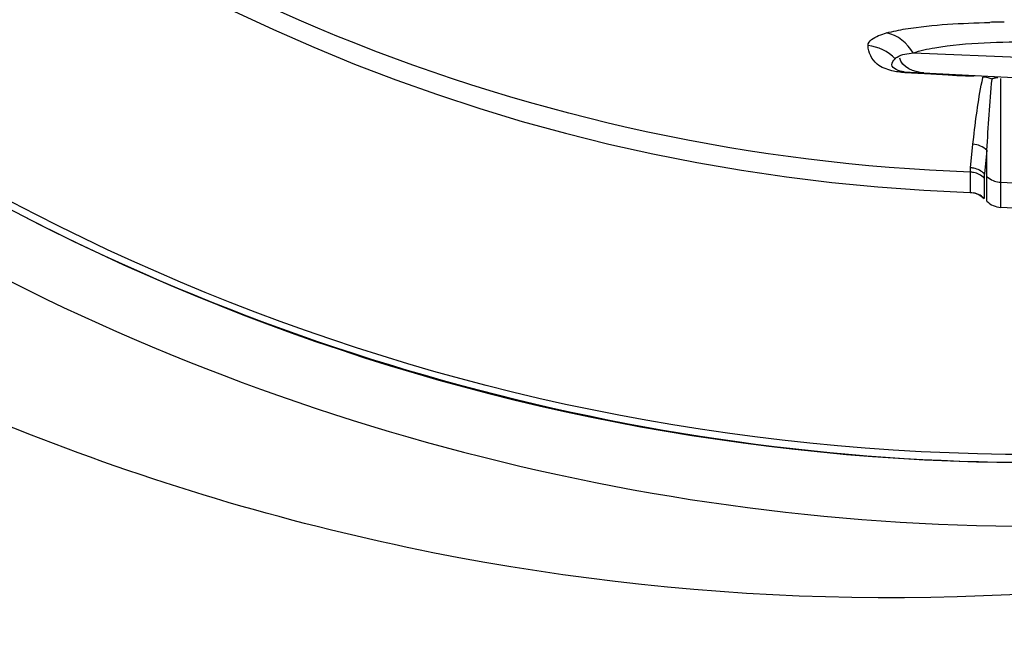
# Model space of a CAD drawing. Header units: inches. Extents: x 22575 to 24734, y 6028 to 6659.
# Tile 115 of 163: x 24584.91 to 24592.34, y 6485.42 to 6490. Entities that reach past the tile are written whole.
import ezdxf

# ---------------------------------------------------------------- set-up
doc = ezdxf.new("R2010")
doc.units = ezdxf.units.IN
doc.header["$LTSCALE"] = 0.5
doc.header["$MEASUREMENT"] = 0

# ---------------------------------------------------------------- blocks, each defined once
blk = doc.blocks.new('Flygt Large 14 MGD')
at = {"color": 6, "linetype": 'Continuous'}
for p, q in [((24499.5713, 6484.1677), (24500.4817, 6484.1319)), ((24499.5011, 6484.0253), (24500.4653, 6483.9748)), ((24499.507, 6484.0189), (24499.7037, 6484.0086)), ((24499.7037, 6484.0086), (24499.8352, 6484.0017)), ((24499.8352, 6484.0017), (24499.9008, 6483.9983)), ((24499.9008, 6483.9983), (24500.0318, 6483.9914)), ((24500.0956, 6483.9807), (24500.0963, 6483.9837)), ((24500.0957, 6483.9807), (24500.0963, 6483.9837)), ((24500.2305, 6483.9744), (24500.2305, 6483.0029)), ((24500.002, 6483.3014), (24500.0212, 6483.4788)), ((24500.0212, 6483.4788), (24500.0272, 6483.5326)), ((24500.0002, 6483.2691), (24500.0001, 6483.1162)), ((24500.2305, 6483.192), (24500.4817, 6483.1792)), ((24500.0001, 6483.1162), (24500.0073, 6483.1157)), ((24500.0073, 6483.1157), (24500.0341, 6483.1113)), ((24500.0843, 6483.0883), (24500.106, 6483.0701)), ((24500.4817, 6482.9897), (24500.2305, 6483.0029))]:
    blk.add_line(p, q, dxfattribs=at)
at = {"color": 7, "linetype": 'Continuous'}
for p, q in [((24500.1274, 6483.4332), (24500.108, 6483.2558)), ((24500.1274, 6483.0488), (24500.1274, 6483.4332)), ((24500.1061, 6483.224), (24500.1061, 6483.0701)), ((24500.1062, 6483.2275), (24500.1062, 6483.2239)), ((24500.0964, 6483.079), (24500.106, 6483.0701))]:
    blk.add_line(p, q, dxfattribs=at)
for points in [[(24500.1696, 6483.9744), (24500.172, 6483.9752), (24500.1744, 6483.976), (24500.1767, 6483.9768), (24500.1791, 6483.9775), (24500.1815, 6483.9782), (24500.1839, 6483.9789), (24500.1863, 6483.9795), (24500.1887, 6483.98), (24500.1911, 6483.9805), (24500.1935, 6483.981), (24500.1959, 6483.9814)], [(24500.1959, 6483.9814), (24500.2006, 6483.9822), (24500.2028, 6483.9825), (24500.2056, 6483.9828), (24500.2091, 6483.9831)], [(24500.1657, 6483.9698), (24500.1659, 6483.9705), (24500.1661, 6483.9712), (24500.1663, 6483.9718), (24500.1667, 6483.9723), (24500.1671, 6483.9728), (24500.1676, 6483.9733), (24500.1682, 6483.9737), (24500.1689, 6483.9741), (24500.1696, 6483.9744)], [(24500.0001, 6483.1162), (24500.0132, 6483.1152), (24500.0261, 6483.1131)], [(24500.086, 6483.0871), (24500.075, 6483.0943), (24500.0634, 6483.1005), (24500.0514, 6483.1057), (24500.0389, 6483.1099), (24500.0261, 6483.1131)], [(24500.0261, 6483.1131), (24500.039, 6483.1099), (24500.0514, 6483.1057)], [(24500.0514, 6483.1057), (24500.0634, 6483.1005), (24500.075, 6483.0942)], [(24500.075, 6483.0942), (24500.0861, 6483.087), (24500.0964, 6483.079)]]:
    blk.add_lwpolyline(points, dxfattribs=at)
at = {"color": 6, "linetype": 'Continuous'}
for points in [[(24500.1274, 6483.2368), (24500.1389, 6483.2266), (24500.1507, 6483.2181), (24500.1624, 6483.2111), (24500.1736, 6483.2056), (24500.1843, 6483.2013), (24500.1953, 6483.1978), (24500.2069, 6483.195)], [(24500.2069, 6483.195), (24500.2187, 6483.1931), (24500.2305, 6483.192)], [(24500.0001, 6483.1162), (24500.0058, 6483.1159), (24500.0323, 6483.1117), (24500.0581, 6483.1029), (24500.0821, 6483.0898), (24500.1031, 6483.073), (24500.1061, 6483.0701)], [(24500.0341, 6483.1113), (24500.0601, 6483.102), (24500.0843, 6483.0883)]]:
    blk.add_lwpolyline(points, dxfattribs=at)
blk.add_circle((24500.4817, 6497.6747), 16.5354, dxfattribs=at)
for centre, radius, start, end in [((24500.4817, 6497.6747), 16.5917, 117.49465, 109.75854), ((24500.4817, 6497.0055), 13.8976, 91.9859, 268.01409), ((24500.4588, 6473.6614), 10.7409, 91.07052, 91.65829), ((24500.293, 6483.2689), 0.2928, 173.61204, 179.95811), ((24499.9952, 6483.1226), 0.1465, 82.89947, 88.04928), ((24499.9964, 6483.1549), 0.1466, 82.62917, 87.81014), ((24499.994, 6483.1125), 0.1567, 78.07239, 82.9062), ((24499.995, 6483.1446), 0.157, 77.81256, 82.63643), ((24500.2388, 6483.1601), 0.1575, 225, 267)]:
    blk.add_arc(centre, radius, start, end, dxfattribs=at)
at = {"color": 7, "linetype": 'Continuous'}
blk.add_arc((24500.3959, 6483.2237), 0.2897, 173.6401, 179.25796, dxfattribs=at)
at = {"color": 6, "linetype": 'Continuous'}
for points, knots in [([(24508.8642, 6513.5333), (24509.1819, 6513.3882), (24509.829, 6513.1232), (24511.0703, 6512.4795), (24513.1525, 6511.196), (24515.7909, 6508.8649), (24518.2589, 6505.445), (24520.5105, 6500.3153), (24521.1911, 6493.1796), (24518.5751, 6485.0427), (24513.0843, 6478.5027), (24505.5888, 6474.4271), (24497.1569, 6473.2714), (24491.5907, 6474.4564), (24489.0078, 6475.4889)], [0, 0, 0, 0, 0.015697, 0.031393, 0.062773, 0.125436, 0.188116, 0.250802, 0.375528, 0.500306, 0.625148, 0.750062, 0.875014, 1, 1, 1, 1]), ([(24508.7951, 6513.352), (24511.3569, 6512.3104), (24514.9057, 6509.8038), (24518.1433, 6505.2561), (24520.3638, 6500.1182), (24520.9786, 6492.981), (24518.2665, 6484.8785), (24512.6787, 6478.4215), (24505.1131, 6474.4751), (24496.6575, 6473.4854), (24491.1167, 6474.7937), (24488.5579, 6475.8854)], [0, 0, 0, 0, 0.124465, 0.187141, 0.249831, 0.374614, 0.499522, 0.624525, 0.749627, 0.874792, 1, 1, 1, 1]), ([(24475.7765, 6512.4814), (24474.3, 6509.4194), (24472.4498, 6502.792), (24473.3391, 6492.6096), (24477.8407, 6483.5456), (24485.348, 6476.8444), (24494.7881, 6473.5501), (24503.0999, 6474.1401), (24509.0913, 6476.6028), (24514.389, 6480.2085), (24517.3667, 6484.1864), (24518.6518, 6487.0753)], [0, 0, 0, 0, 0.130141, 0.256914, 0.383071, 0.508363, 0.632667, 0.756007, 0.817618, 0.878957, 1, 1, 1, 1]), ([(24475.6571, 6512.3413), (24474.2827, 6509.3972), (24472.4701, 6503.0097), (24473.1803, 6493.086), (24477.4101, 6484.0583), (24484.6571, 6477.1989), (24493.9745, 6473.5931), (24502.3466, 6473.9036), (24508.4861, 6476.1802), (24512.6439, 6478.8318), (24516.1199, 6482.3288), (24517.8546, 6485.1289), (24518.552, 6486.6026)], [0, 0, 0, 0, 0.12495, 0.249862, 0.37474, 0.499589, 0.624414, 0.749191, 0.811899, 0.874607, 0.937303, 1, 1, 1, 1]), ([(24508.2263, 6482.4576), (24506.4086, 6481.3874), (24502.3368, 6479.9069), (24495.8742, 6480.0247), (24489.8589, 6482.389), (24485.0136, 6486.661), (24481.9013, 6492.3176), (24480.8068, 6498.6736), (24481.8393, 6505.0473), (24483.916, 6508.8197), (24485.1813, 6510.5108)], [0, 0, 0, 0, 0.124914, 0.249885, 0.374837, 0.499806, 0.624822, 0.749912, 0.874925, 1, 1, 1, 1]), ([(24486.4825, 6507.4771), (24484.7228, 6504.9649), (24482.5589, 6498.8371), (24484.564, 6489.3934), (24491.1511, 6482.3318), (24497.4135, 6480.5986), (24500.4807, 6480.5982)], [0, 0, 0, 0, 0.249998, 0.500001, 0.750002, 1, 1, 1, 1]), ([(24500.4817, 6481.0778), (24497.5015, 6481.0781), (24491.417, 6482.7643), (24485.0197, 6489.6262), (24483.0706, 6498.8017), (24485.1783, 6504.7524), (24486.8875, 6507.1932)], [0, 0, 0, 0, 0.250025, 0.500032, 0.750017, 1, 1, 1, 1]), ([(24500.0002, 6483.2692), (24498.3727, 6483.3257), (24495.1061, 6484.0241), (24490.8897, 6486.7043), (24487.8571, 6490.6916), (24486.8937, 6493.9104), (24486.7099, 6495.5406)], [0, 0, 0, 0, 0.24915, 0.49873, 0.749004, 1, 1, 1, 1]), ([(24499.3706, 6484.318), (24499.4176, 6484.3312), (24499.6743, 6484.3807), (24499.9361, 6484.3916), (24500.1479, 6484.3978)], [0, 0, 0, 0, 0.187301, 1, 1, 1, 1]), ([(24499.2307, 6484.2226), (24499.2296, 6484.2591), (24499.2993, 6484.2965), (24499.3501, 6484.3123), (24499.3706, 6484.318)], [0, 0, 0, 0, 0.631546, 1, 1, 1, 1]), ([(24499.4106, 6484.0334), (24499.3709, 6484.0433), (24499.2787, 6484.0735), (24499.2324, 6484.171), (24499.2307, 6484.2226)], [0, 0, 0, 0, 0.442179, 1, 1, 1, 1]), ([(24499.5714, 6484.1677), (24499.6238, 6484.186), (24499.9248, 6484.2468), (24500.2318, 6484.2511), (24500.4817, 6484.2511)], [0, 0, 0, 0, 0.181776, 1, 1, 1, 1]), ([(24499.4344, 6484.1236), (24499.4375, 6484.1293), (24499.4796, 6484.1584), (24499.5296, 6484.1619), (24499.5713, 6484.1677)], [0, 0, 0, 0, 0.133605, 1, 1, 1, 1]), ([(24499.5011, 6484.0253), (24499.4658, 6484.0272), (24499.3819, 6484.0581), (24499.4231, 6484.1107), (24499.4344, 6484.1236)], [0, 0, 0, 0, 0.673975, 1, 1, 1, 1]), ([(24499.507, 6484.0189), (24499.49, 6484.0197), (24499.4576, 6484.0231), (24499.4257, 6484.0296), (24499.4106, 6484.0334)], [0, 0, 0, 0, 0.521894, 1, 1, 1, 1]), ([(24499.5011, 6484.0253), (24499.5022, 6484.0253), (24499.5049, 6484.0233), (24499.5062, 6484.0206), (24499.5069, 6484.0189)], [0, 0, 0, 0, 0.38224, 1, 1, 1, 1]), ([(24500.1274, 6483.4332), (24500.1135, 6483.4469), (24500.0798, 6483.4687), (24500.0408, 6483.4781), (24500.0212, 6483.4788)], [0, 0, 0, 0, 0.499022, 1, 1, 1, 1]), ([(24500.1062, 6483.2239), (24500.0954, 6483.2345), (24500.0702, 6483.2522), (24500.0413, 6483.2627), (24500.0263, 6483.2658)], [0, 0, 0, 0, 0.495684, 1, 1, 1, 1]), ([(24500.1079, 6483.2558), (24500.0972, 6483.2664), (24500.0721, 6483.2843), (24500.0432, 6483.2949), (24500.0282, 6483.2981)], [0, 0, 0, 0, 0.495859, 1, 1, 1, 1])]:
    blk.add_open_spline(points, degree=3, knots=knots, dxfattribs=at)
for points in [[(24499.5713, 6484.1677), (24499.5295, 6484.2401), (24499.4527, 6484.3023), (24499.3706, 6484.318)], [(24499.4344, 6484.1236), (24499.3829, 6484.1788), (24499.3059, 6484.2159), (24499.2307, 6484.2226)], [(24499.6505, 6484.0175), (24499.5802, 6484.0212), (24499.4804, 6484.059), (24499.4709, 6484.1288)], [(24500.0272, 6483.5326), (24500.0445, 6483.6827), (24500.0649, 6483.8327), (24500.0956, 6483.9807)], [(24500.1274, 6483.4332), (24500.1367, 6483.6123), (24500.1474, 6483.7914), (24500.1657, 6483.9698)]]:
    blk.add_open_spline(points, degree=3, dxfattribs=at)
at = {"color": 7, "linetype": 'Continuous'}
blk.add_open_spline([(24500.0971, 6483.9879), (24500.1091, 6483.9875), (24500.1329, 6483.9838), (24500.1553, 6483.9752), (24500.1657, 6483.9698)], degree=3, knots=[0, 0, 0, 0, 0.504208, 1, 1, 1, 1], dxfattribs=at)

msp = doc.modelspace()

# ---------------------------------------------------------------- block references
msp.add_blockref('Flygt Large 14 MGD', (92.0788, 5.5781))

doc.saveas('drawing.dxf')
